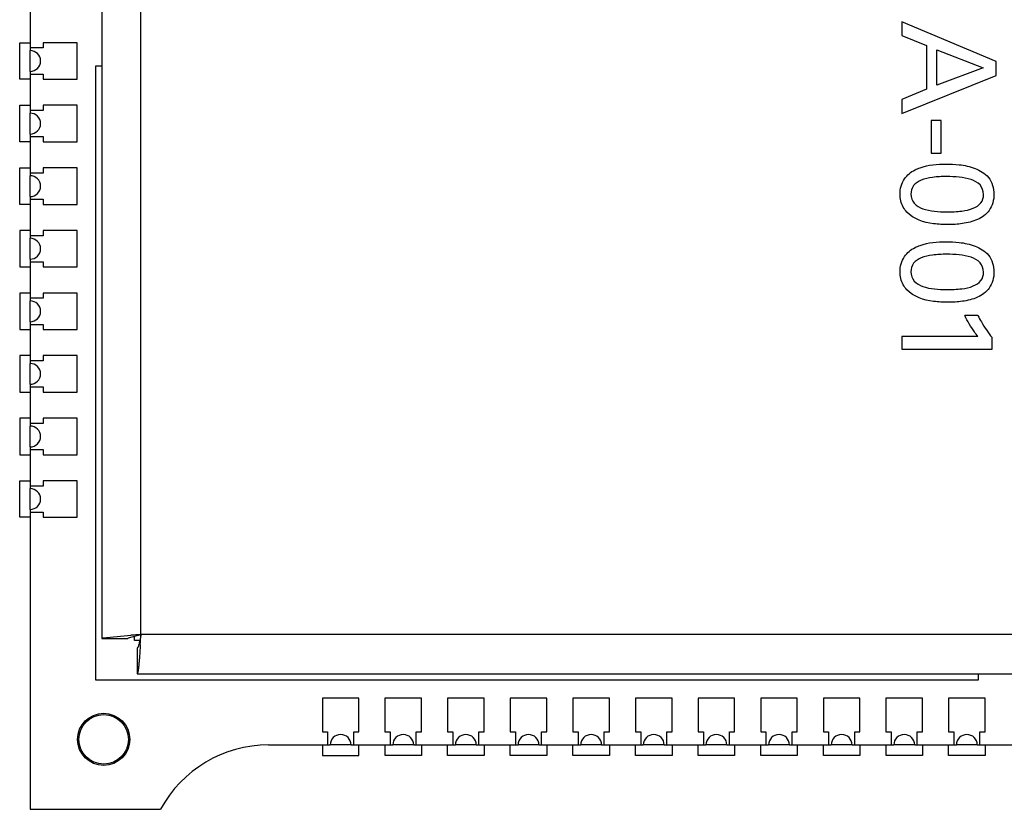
# Model space of a CAD drawing. Header units: inches. Extents: x 0 to 34, y 0 to 22.
# Tile 115 of 124: x 27.423 to 27.612, y 15.002 to 15.153. Entities that reach past the tile are written whole.
import ezdxf

# ---------------------------------------------------------------- set-up
doc = ezdxf.new("R2010")
doc.units = ezdxf.units.IN
doc.header["$LTSCALE"] = 1.87
doc.header["$MEASUREMENT"] = 0
doc.layers.get('0').update_dxf_attribs({"linetype": 'CONTINUOUS'})
doc.layers.add('02___PRT_ALL_AXES', color=7, linetype='CONTINUOUS')
doc.layers.add('03___PRT_ALL_CURVES', color=7, linetype='CONTINUOUS')

msp = doc.modelspace()

# ---------------------------------------------------------------- linework, layer by layer
at = {"color": 7, "linetype": 'CONTINUOUS'}
for p, q in [((27.4385927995, 15.2295915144), (27.4385927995, 15.0346270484)), ((27.446092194, 15.0353592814), (27.446092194, 15.2288592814)), ((27.6099449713, 15.1452544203), (27.5918921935, 15.1528565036)), ((27.5918921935, 15.1528565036), (27.5918921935, 15.1502794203)), ((27.5918921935, 15.1502794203), (27.5965921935, 15.1483294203)), ((27.4338543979, 15.1488632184), (27.4273543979, 15.1488632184)), ((27.4273543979, 15.1488632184), (27.4273543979, 15.1478632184)), ((27.4338543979, 15.1418632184), (27.4338543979, 15.1488632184)), ((27.5965921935, 15.1483294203), (27.5965921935, 15.1399509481)), ((27.4273543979, 15.1478632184), (27.4248543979, 15.1478632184)), ((27.5986192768, 15.1475294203), (27.6074699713, 15.1440266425)), ((27.5986192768, 15.1407002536), (27.5986192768, 15.1475294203)), ((27.6099449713, 15.1425787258), (27.6099449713, 15.1452544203)), ((27.4248543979, 15.1428632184), (27.4273543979, 15.1428632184)), ((27.4273543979, 15.1428632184), (27.4273543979, 15.1418632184)), ((27.4385927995, 15.1443959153), (27.4373543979, 15.1443959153)), ((27.4373543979, 15.1443959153), (27.4373543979, 15.026706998)), ((27.6074699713, 15.1440266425), (27.5986192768, 15.1407002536)), ((27.4273543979, 15.1418632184), (27.4338543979, 15.1418632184)), ((27.5918921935, 15.1352745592), (27.6099449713, 15.1425787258)), ((27.5965921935, 15.1399509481), (27.5918921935, 15.1380009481)), ((27.5918921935, 15.1380009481), (27.5918921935, 15.1352745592)), ((27.4273543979, 15.1358632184), (27.4248543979, 15.1358632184)), ((27.4338543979, 15.1368632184), (27.4273543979, 15.1368632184)), ((27.4273543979, 15.1368632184), (27.4273543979, 15.1358632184)), ((27.4338543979, 15.1298632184), (27.4338543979, 15.1368632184)), ((27.5994199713, 15.1339794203), (27.5975144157, 15.1339794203)), ((27.5975144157, 15.1339794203), (27.5975144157, 15.1277030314)), ((27.5994199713, 15.1277030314), (27.5994199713, 15.1339794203)), ((27.4248543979, 15.1308632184), (27.4273543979, 15.1308632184)), ((27.4273543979, 15.1308632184), (27.4273543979, 15.1298632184)), ((27.4273543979, 15.1298632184), (27.4338543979, 15.1298632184)), ((27.5975144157, 15.1277030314), (27.5994199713, 15.1277030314)), ((27.4273543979, 15.1238632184), (27.4248543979, 15.1238632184)), ((27.4338543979, 15.1248632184), (27.4273543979, 15.1248632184)), ((27.4273543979, 15.1248632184), (27.4273543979, 15.1238632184)), ((27.4338543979, 15.1178632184), (27.4338543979, 15.1248632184)), ((27.4248543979, 15.1188632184), (27.4273543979, 15.1188632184)), ((27.4273543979, 15.1188632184), (27.4273543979, 15.1178632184)), ((27.4273543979, 15.1178632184), (27.4338543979, 15.1178632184)), ((27.4338543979, 15.1128632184), (27.4273543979, 15.1128632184)), ((27.4273543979, 15.1128632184), (27.4273543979, 15.1118632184)), ((27.4338543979, 15.1058632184), (27.4338543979, 15.1128632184)), ((27.4273543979, 15.1118632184), (27.4248543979, 15.1118632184)), ((27.4248543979, 15.1068632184), (27.4273543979, 15.1068632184)), ((27.4273543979, 15.1068632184), (27.4273543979, 15.1058632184)), ((27.4273543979, 15.1058632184), (27.4338543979, 15.1058632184)), ((27.4273543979, 15.0998632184), (27.4248543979, 15.0998632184)), ((27.4338543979, 15.1008632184), (27.4273543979, 15.1008632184)), ((27.4273543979, 15.1008632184), (27.4273543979, 15.0998632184)), ((27.4338543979, 15.0938632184), (27.4338543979, 15.1008632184)), ((27.606472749, 15.0965308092), (27.6039706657, 15.0965308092)), ((27.4248543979, 15.0948632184), (27.4273543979, 15.0948632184)), ((27.4273543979, 15.0948632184), (27.4273543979, 15.0938632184)), ((27.4273543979, 15.0938632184), (27.4338543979, 15.0938632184)), ((27.606472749, 15.0925030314), (27.5918921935, 15.0925030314)), ((27.5918921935, 15.0925030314), (27.5918921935, 15.090102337)), ((27.6091991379, 15.090102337), (27.6091991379, 15.0923301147)), ((27.5918921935, 15.090102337), (27.6091991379, 15.090102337)), ((27.4338543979, 15.0888632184), (27.4273543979, 15.0888632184)), ((27.4273543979, 15.0888632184), (27.4273543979, 15.0878632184)), ((27.4338543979, 15.0818632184), (27.4338543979, 15.0888632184)), ((27.4273543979, 15.0878632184), (27.4248543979, 15.0878632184)), ((27.4248543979, 15.0828632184), (27.4273543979, 15.0828632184)), ((27.4273543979, 15.0828632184), (27.4273543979, 15.0818632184)), ((27.4273543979, 15.0818632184), (27.4338543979, 15.0818632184)), ((27.4338543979, 15.0768632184), (27.4273543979, 15.0768632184)), ((27.4273543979, 15.0768632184), (27.4273543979, 15.0758632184)), ((27.4338543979, 15.0698632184), (27.4338543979, 15.0768632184)), ((27.4273543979, 15.0758632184), (27.4248543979, 15.0758632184)), ((27.4248543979, 15.0708632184), (27.4273543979, 15.0708632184)), ((27.4273543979, 15.0708632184), (27.4273543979, 15.0698632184)), ((27.4273543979, 15.0698632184), (27.4338543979, 15.0698632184)), ((27.4273543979, 15.0638632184), (27.4248543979, 15.0638632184)), ((27.4338543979, 15.0648632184), (27.4273543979, 15.0648632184)), ((27.4273543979, 15.0648632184), (27.4273543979, 15.0638632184)), ((27.4338543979, 15.0578632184), (27.4338543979, 15.0648632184)), ((27.4248543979, 15.0588632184), (27.4273543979, 15.0588632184)), ((27.4273543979, 15.0588632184), (27.4273543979, 15.0578632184)), ((27.4273543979, 15.0578632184), (27.4338543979, 15.0578632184)), ((27.4388488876, 15.0347492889), (27.4435350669, 15.0351971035)), ((27.4435350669, 15.0351971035), (27.4441559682, 15.0352375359)), ((27.4437116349, 15.0347714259), (27.4460925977, 15.0353592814)), ((27.4448543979, 15.034206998), (27.4448543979, 15.035114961)), ((27.7385921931, 15.0353592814), (27.446092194, 15.0353592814)), ((27.4385927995, 15.0346270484), (27.4388488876, 15.0347492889)), ((27.4385927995, 15.0346270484), (27.4435927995, 15.0346270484)), ((27.4435927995, 15.0346270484), (27.4437116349, 15.0347714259)), ((27.4458663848, 15.034206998), (27.4448543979, 15.034206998)), ((27.4459699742, 15.03341557), (27.4459300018, 15.0328016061)), ((27.4453605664, 15.0328592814), (27.4453605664, 15.0278592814)), ((27.4453605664, 15.0278592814), (27.7393250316, 15.0278592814)), ((27.6065693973, 15.026706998), (27.6065693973, 15.0278592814)), ((27.4373543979, 15.026706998), (27.6065693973, 15.026706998)), ((27.4878543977, 15.0232069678), (27.4808543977, 15.0232069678)), ((27.4808543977, 15.0232069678), (27.4808543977, 15.0167069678)), ((27.4878543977, 15.0167069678), (27.4878543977, 15.0232069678)), ((27.4998543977, 15.0232069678), (27.4928543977, 15.0232069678)), ((27.4928543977, 15.0232069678), (27.4928543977, 15.0167069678)), ((27.4998543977, 15.0167069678), (27.4998543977, 15.0232069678)), ((27.5118543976, 15.0232069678), (27.5048543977, 15.0232069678)), ((27.5048543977, 15.0232069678), (27.5048543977, 15.0167069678)), ((27.5118543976, 15.0167069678), (27.5118543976, 15.0232069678)), ((27.5238543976, 15.0232069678), (27.5168543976, 15.0232069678)), ((27.5168543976, 15.0232069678), (27.5168543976, 15.0167069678)), ((27.5238543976, 15.0167069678), (27.5238543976, 15.0232069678)), ((27.5358543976, 15.0232069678), (27.5288543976, 15.0232069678)), ((27.5288543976, 15.0232069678), (27.5288543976, 15.0167069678)), ((27.5358543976, 15.0167069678), (27.5358543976, 15.0232069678)), ((27.5478543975, 15.0232069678), (27.5408543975, 15.0232069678)), ((27.5408543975, 15.0232069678), (27.5408543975, 15.0167069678)), ((27.5478543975, 15.0167069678), (27.5478543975, 15.0232069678)), ((27.5598543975, 15.0232069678), (27.5528543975, 15.0232069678)), ((27.5528543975, 15.0232069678), (27.5528543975, 15.0167069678)), ((27.5598543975, 15.0167069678), (27.5598543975, 15.0232069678)), ((27.5718543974, 15.0232069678), (27.5648543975, 15.0232069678)), ((27.5648543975, 15.0232069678), (27.5648543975, 15.0167069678)), ((27.5718543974, 15.0167069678), (27.5718543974, 15.0232069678)), ((27.5838543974, 15.0232069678), (27.5768543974, 15.0232069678)), ((27.5768543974, 15.0232069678), (27.5768543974, 15.0167069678)), ((27.5838543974, 15.0167069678), (27.5838543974, 15.0232069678)), ((27.5958543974, 15.0232069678), (27.5888543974, 15.0232069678)), ((27.5888543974, 15.0232069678), (27.5888543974, 15.0167069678)), ((27.5958543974, 15.0167069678), (27.5958543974, 15.0232069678)), ((27.6078543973, 15.0232069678), (27.6008543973, 15.0232069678)), ((27.6008543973, 15.0232069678), (27.6008543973, 15.0167069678)), ((27.6078543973, 15.0167069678), (27.6078543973, 15.0232069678)), ((27.4808543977, 15.0167069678), (27.4818543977, 15.0167069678)), ((27.4818543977, 15.0167069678), (27.4818543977, 15.0142069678)), ((27.4868543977, 15.0167069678), (27.4878543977, 15.0167069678)), ((27.4868543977, 15.0142069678), (27.4868543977, 15.0167069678)), ((27.4928543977, 15.0167069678), (27.4938543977, 15.0167069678)), ((27.4938543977, 15.0167069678), (27.4938543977, 15.0142069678)), ((27.4988543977, 15.0167069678), (27.4998543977, 15.0167069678)), ((27.4988543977, 15.0142069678), (27.4988543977, 15.0167069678)), ((27.5048543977, 15.0167069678), (27.5058543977, 15.0167069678)), ((27.5058543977, 15.0167069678), (27.5058543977, 15.0142069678)), ((27.5108543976, 15.0167069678), (27.5118543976, 15.0167069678)), ((27.5108543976, 15.0142069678), (27.5108543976, 15.0167069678)), ((27.5168543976, 15.0167069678), (27.5178543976, 15.0167069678)), ((27.5178543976, 15.0167069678), (27.5178543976, 15.0142069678)), ((27.5228543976, 15.0167069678), (27.5238543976, 15.0167069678)), ((27.5228543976, 15.0142069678), (27.5228543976, 15.0167069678)), ((27.5288543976, 15.0167069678), (27.5298543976, 15.0167069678)), ((27.5298543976, 15.0167069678), (27.5298543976, 15.0142069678)), ((27.5348543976, 15.0167069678), (27.5358543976, 15.0167069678)), ((27.5348543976, 15.0142069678), (27.5348543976, 15.0167069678)), ((27.5408543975, 15.0167069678), (27.5418543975, 15.0167069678)), ((27.5418543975, 15.0167069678), (27.5418543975, 15.0142069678)), ((27.5468543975, 15.0167069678), (27.5478543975, 15.0167069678)), ((27.5468543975, 15.0142069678), (27.5468543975, 15.0167069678)), ((27.5528543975, 15.0167069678), (27.5538543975, 15.0167069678)), ((27.5538543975, 15.0167069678), (27.5538543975, 15.0142069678)), ((27.5588543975, 15.0167069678), (27.5598543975, 15.0167069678)), ((27.5588543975, 15.0142069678), (27.5588543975, 15.0167069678)), ((27.5648543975, 15.0167069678), (27.5658543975, 15.0167069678)), ((27.5658543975, 15.0167069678), (27.5658543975, 15.0142069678)), ((27.5708543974, 15.0167069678), (27.5718543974, 15.0167069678)), ((27.5708543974, 15.0142069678), (27.5708543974, 15.0167069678)), ((27.5768543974, 15.0167069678), (27.5778543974, 15.0167069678)), ((27.5778543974, 15.0167069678), (27.5778543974, 15.0142069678)), ((27.5828543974, 15.0167069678), (27.5838543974, 15.0167069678)), ((27.5828543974, 15.0142069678), (27.5828543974, 15.0167069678)), ((27.5888543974, 15.0167069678), (27.5898543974, 15.0167069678)), ((27.5898543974, 15.0167069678), (27.5898543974, 15.0142069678)), ((27.5948543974, 15.0167069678), (27.5958543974, 15.0167069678)), ((27.5948543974, 15.0142069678), (27.5948543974, 15.0167069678)), ((27.6008543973, 15.0167069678), (27.6018543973, 15.0167069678)), ((27.6018543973, 15.0167069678), (27.6018543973, 15.0142069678)), ((27.6068543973, 15.0167069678), (27.6078543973, 15.0167069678)), ((27.6068543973, 15.0142069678), (27.6068543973, 15.0167069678)), ((27.4248544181, 15.0018632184), (27.449854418, 15.0018632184))]:
    msp.add_line(p, q, dxfattribs=at)
for centre, radius in [((27.4389544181, 15.0152786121), 0.005), ((27.4389543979, 15.0152786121), 0.00475)]:
    msp.add_circle(centre, radius, dxfattribs=at)
for centre, radius, start, end in [((27.5019384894, 14.1317289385), 0.9053544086, 93.5365042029, 93.6592811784), ((26.5392167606, 15.0914075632), 0.908605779, 356.340595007, 356.4634056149), ((27.4705374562, 14.9907069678), 0.0235, 90, 151.6579633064)]:
    msp.add_arc(centre, radius, start, end, dxfattribs=at)
for points, knots in [([(27.5915394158, 15.1198530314), (27.5915394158, 15.1208604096), (27.5920925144, 15.1228137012), (27.593621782, 15.1240900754), (27.5944151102, 15.1244815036)], [0, 0, 0, 0, 0.5324361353, 1, 1, 1, 1]), ([(27.5944151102, 15.1244815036), (27.5947320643, 15.1246392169), (27.5965958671, 15.12543548), (27.5986753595, 15.1256044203), (27.6003421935, 15.1256044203)], [0, 0, 0, 0, 0.1751852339, 1, 1, 1, 1]), ([(27.6003421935, 15.1256044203), (27.6011850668, 15.1256044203), (27.6030730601, 15.1255207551), (27.6059388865, 15.1249451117), (27.6088517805, 15.1232367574), (27.6095449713, 15.1209394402), (27.6095449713, 15.1198058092)], [0, 0, 0, 0, 0.2082035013, 0.4653544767, 0.71997459, 1, 1, 1, 1]), ([(27.6004706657, 15.1232037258), (27.5995704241, 15.1232037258), (27.5979169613, 15.1231306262), (27.5957143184, 15.1226742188), (27.5939881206, 15.1216298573), (27.5936144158, 15.1204021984), (27.5936144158, 15.1198294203)], [0, 0, 0, 0, 0.3196706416, 0.5852134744, 0.7966097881, 1, 1, 1, 1]), ([(27.6075442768, 15.1197787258), (27.6075442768, 15.1204223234), (27.6070445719, 15.1217976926), (27.6050752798, 15.1227683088), (27.6028643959, 15.1231507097), (27.6012757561, 15.1232037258), (27.6004706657, 15.1232037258)], [0, 0, 0, 0, 0.2225739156, 0.4525479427, 0.7215773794, 1, 1, 1, 1]), ([(27.5928685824, 15.1164016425), (27.5926003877, 15.1166871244), (27.5918511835, 15.1177045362), (27.5915394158, 15.1189922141), (27.5915394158, 15.1198530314)], [0, 0, 0, 0, 0.3127298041, 1, 1, 1, 1]), ([(27.5936144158, 15.1198294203), (27.5936144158, 15.1192061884), (27.5940975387, 15.1178744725), (27.5959948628, 15.1168986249), (27.5981597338, 15.116491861), (27.5997220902, 15.1164287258), (27.6005185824, 15.1164287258)], [0, 0, 0, 0, 0.2203729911, 0.449508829, 0.7183626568, 1, 1, 1, 1]), ([(27.6005185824, 15.1164287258), (27.6014694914, 15.1164287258), (27.6031870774, 15.1164957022), (27.6054535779, 15.1169347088), (27.6071920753, 15.1179836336), (27.6075442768, 15.1192088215), (27.6075442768, 15.1197787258)], [0, 0, 0, 0, 0.3310018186, 0.5960654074, 0.8016220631, 1, 1, 1, 1]), ([(27.6095449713, 15.1198058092), (27.6095449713, 15.1187309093), (27.6089993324, 15.1165815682), (27.6063852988, 15.1147646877), (27.603574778, 15.1141072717), (27.6016604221, 15.1140009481), (27.6007421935, 15.1140009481)], [0, 0, 0, 0, 0.2728279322, 0.5149964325, 0.7669379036, 1, 1, 1, 1]), ([(27.6007421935, 15.1140009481), (27.5998227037, 15.1140009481), (27.5970777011, 15.1140921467), (27.5941414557, 15.115040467), (27.5928685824, 15.1164016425)], [0, 0, 0, 0, 0.3303845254, 1, 1, 1, 1]), ([(27.5944151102, 15.1095821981), (27.5947320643, 15.1097399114), (27.5965958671, 15.1105361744), (27.5986753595, 15.1107051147), (27.6003421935, 15.1107051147)], [0, 0, 0, 0, 0.1751852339, 1, 1, 1, 1]), ([(27.6003421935, 15.1107051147), (27.6011850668, 15.1107051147), (27.6030730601, 15.1106214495), (27.6059388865, 15.1100458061), (27.6088517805, 15.1083374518), (27.6095449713, 15.1060401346), (27.6095449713, 15.1049065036)], [0, 0, 0, 0, 0.2082035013, 0.4653544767, 0.71997459, 1, 1, 1, 1]), ([(27.5915394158, 15.1049537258), (27.5915394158, 15.105961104), (27.5920925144, 15.1079143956), (27.593621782, 15.1091907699), (27.5944151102, 15.1095821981)], [0, 0, 0, 0, 0.5324361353, 1, 1, 1, 1]), ([(27.6004706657, 15.1083044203), (27.5995704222, 15.1083044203), (27.59791694, 15.1082312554), (27.595714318, 15.1077746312), (27.5939882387, 15.1067303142), (27.5936144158, 15.1055027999), (27.5936144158, 15.1049301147)], [0, 0, 0, 0, 0.3196794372, 0.5852336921, 0.7966376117, 1, 1, 1, 1]), ([(27.6075442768, 15.1048794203), (27.6075442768, 15.1055230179), (27.6070445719, 15.1068983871), (27.6050752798, 15.1078690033), (27.6028643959, 15.1082514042), (27.6012757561, 15.1083044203), (27.6004706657, 15.1083044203)], [0, 0, 0, 0, 0.2225739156, 0.4525479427, 0.7215773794, 1, 1, 1, 1]), ([(27.5928685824, 15.101502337), (27.5926003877, 15.1017878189), (27.5918511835, 15.1028052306), (27.5915394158, 15.1040929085), (27.5915394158, 15.1049537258)], [0, 0, 0, 0, 0.3127298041, 1, 1, 1, 1]), ([(27.5936144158, 15.1049301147), (27.5936144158, 15.1043067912), (27.5940974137, 15.1029749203), (27.5959948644, 15.1019990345), (27.5981597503, 15.1015924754), (27.5997220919, 15.1015294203), (27.6005185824, 15.1015294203)], [0, 0, 0, 0, 0.220399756, 0.4495276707, 0.7183704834, 1, 1, 1, 1]), ([(27.6005185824, 15.1015294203), (27.6014694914, 15.1015294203), (27.6031870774, 15.1015963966), (27.6054535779, 15.1020354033), (27.6071920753, 15.103084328), (27.6075442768, 15.1043095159), (27.6075442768, 15.1048794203)], [0, 0, 0, 0, 0.3310018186, 0.5960654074, 0.8016220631, 1, 1, 1, 1]), ([(27.6095449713, 15.1049065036), (27.6095449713, 15.1038316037), (27.6089993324, 15.1016822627), (27.6063852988, 15.0998653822), (27.603574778, 15.0992079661), (27.6016604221, 15.0991016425), (27.6007421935, 15.0991016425)], [0, 0, 0, 0, 0.2728279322, 0.5149964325, 0.7669379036, 1, 1, 1, 1]), ([(27.6007421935, 15.0991016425), (27.5998227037, 15.0991016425), (27.5970777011, 15.0991928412), (27.5941414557, 15.1001411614), (27.5928685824, 15.101502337)], [0, 0, 0, 0, 0.3303845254, 1, 1, 1, 1]), ([(27.606472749, 15.0925030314), (27.6062281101, 15.0927953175), (27.6052859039, 15.0940686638), (27.6044815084, 15.0954432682), (27.6039706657, 15.0965308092)], [0, 0, 0, 0, 0.2408262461, 1, 1, 1, 1]), ([(27.606472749, 15.0965308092), (27.6066850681, 15.0961233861), (27.607498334, 15.0946649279), (27.6084141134, 15.093252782), (27.6091991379, 15.0923301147)], [0, 0, 0, 0, 0.2749637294, 1, 1, 1, 1]), ([(27.4460925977, 15.0353592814), (27.4460330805, 15.0350400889), (27.4459259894, 15.0344550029), (27.4457488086, 15.0336565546), (27.445614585, 15.033171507), (27.4454485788, 15.0328592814), (27.4453605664, 15.0328592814)], [0, 0, 0, 0, 0.3687588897, 0.6834755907, 0.900043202, 1, 1, 1, 1]), ([(27.4459300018, 15.0328016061), (27.44588591, 15.0321336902), (27.4458202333, 15.0311805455), (27.4457220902, 15.0299873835), (27.4456520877, 15.0292629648), (27.4455854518, 15.0286901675), (27.4455151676, 15.028247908), (27.445460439, 15.0280144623), (27.4453981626, 15.0278592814), (27.4453605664, 15.0278592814)], [0, 0, 0, 0, 0.4017141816, 0.5730449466, 0.7191866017, 0.8368537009, 0.9234659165, 0.9774371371, 1, 1, 1, 1])]:
    msp.add_open_spline(points, degree=3, knots=knots, dxfattribs=at)
at = {"layer": '02___PRT_ALL_AXES', "color": 7, "linetype": 'CONTINUOUS'}
for p, q in [((27.4248543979, 15.1553632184), (27.4248543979, 15.1473632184)), ((27.4248543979, 15.1433632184), (27.4248543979, 15.1353632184)), ((27.4248543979, 15.1313632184), (27.4248543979, 15.1233632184)), ((27.4248543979, 15.1193632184), (27.4248543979, 15.1113632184)), ((27.4248543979, 15.1073632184), (27.4248543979, 15.0993632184)), ((27.4248543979, 15.0953632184), (27.4248543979, 15.0873632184)), ((27.4248543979, 15.0833632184), (27.4248543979, 15.0753632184)), ((27.4248543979, 15.0713632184), (27.4248543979, 15.0633632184)), ((27.4248543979, 15.0593632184), (27.4248544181, 15.0018632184)), ((27.4705374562, 15.0142069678), (27.4823543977, 15.0142069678)), ((27.4863543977, 15.0142069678), (27.4943543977, 15.0142069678)), ((27.4983543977, 15.0142069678), (27.5063543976, 15.0142069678)), ((27.5103543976, 15.0142069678), (27.5183543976, 15.0142069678)), ((27.5223543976, 15.0142069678), (27.5303543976, 15.0142069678)), ((27.5343543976, 15.0142069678), (27.5423543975, 15.0142069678)), ((27.5463543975, 15.0142069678), (27.5543543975, 15.0142069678)), ((27.5583543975, 15.0142069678), (27.5663543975, 15.0142069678)), ((27.5703543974, 15.0142069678), (27.5783543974, 15.0142069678)), ((27.5823543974, 15.0142069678), (27.5903543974, 15.0142069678)), ((27.5943543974, 15.0142069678), (27.6023543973, 15.0142069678)), ((27.6063543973, 15.0142069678), (27.6143543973, 15.0142069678))]:
    msp.add_line(p, q, dxfattribs=at)
for centre, start, end in [((27.4248543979, 15.1453632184), 270, 90), ((27.4248543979, 15.1333632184), 270, 90), ((27.4248543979, 15.1213632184), 270, 90), ((27.4248543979, 15.1093632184), 270, 90), ((27.4248543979, 15.0973632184), 270, 90), ((27.4248543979, 15.0853632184), 270, 90), ((27.4248543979, 15.0733632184), 270, 90), ((27.4248543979, 15.0613632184), 270, 90), ((27.4843543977, 15.0142069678), 0, 180), ((27.4963543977, 15.0142069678), 0, 180), ((27.5083543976, 15.0142069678), 0, 180), ((27.5203543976, 15.0142069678), 0, 180), ((27.5323543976, 15.0142069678), 0, 180), ((27.5443543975, 15.0142069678), 0, 180), ((27.5563543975, 15.0142069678), 0, 180), ((27.5683543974, 15.0142069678), 0, 180), ((27.5803543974, 15.0142069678), 0, 180), ((27.5923543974, 15.0142069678), 0, 180), ((27.6043543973, 15.0142069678), 0, 180)]:
    msp.add_arc(centre, 0.002, start, end, dxfattribs=at)
at = {"layer": '03___PRT_ALL_CURVES', "color": 4, "linetype": 'CONTINUOUS'}
for p, q in [((27.4228557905, 15.1488632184), (27.4248544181, 15.1488632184)), ((27.4228557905, 15.1418632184), (27.4228557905, 15.1488632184)), ((27.4248557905, 15.1433632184), (27.4248557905, 15.1473632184)), ((27.4248544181, 15.1418632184), (27.4228557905, 15.1418632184)), ((27.4228557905, 15.1368632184), (27.4248544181, 15.1368632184)), ((27.4228557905, 15.1298632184), (27.4228557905, 15.1368632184)), ((27.4248557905, 15.1313632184), (27.4248557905, 15.1353632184)), ((27.4248544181, 15.1298632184), (27.4228557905, 15.1298632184)), ((27.4228557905, 15.1248632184), (27.4248544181, 15.1248632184)), ((27.4228557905, 15.1178632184), (27.4228557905, 15.1248632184)), ((27.4248557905, 15.1193632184), (27.4248557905, 15.1233632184)), ((27.4248544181, 15.1178632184), (27.4228557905, 15.1178632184)), ((27.4248544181, 15.1128632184), (27.4228557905, 15.1128632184)), ((27.4228557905, 15.1128632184), (27.4228557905, 15.1058632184)), ((27.4248557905, 15.1073632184), (27.4248557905, 15.1113632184)), ((27.4228557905, 15.1058632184), (27.4248544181, 15.1058632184)), ((27.4248544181, 15.1008632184), (27.4228557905, 15.1008632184)), ((27.4228557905, 15.1008632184), (27.4228557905, 15.0938632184)), ((27.4248557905, 15.0953632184), (27.4248557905, 15.0993632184)), ((27.4228557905, 15.0938632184), (27.4248544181, 15.0938632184)), ((27.4248544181, 15.0888632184), (27.4228557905, 15.0888632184)), ((27.4228557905, 15.0888632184), (27.4228557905, 15.0818632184)), ((27.4248557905, 15.0833632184), (27.4248557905, 15.0873632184)), ((27.4228557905, 15.0818632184), (27.4248544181, 15.0818632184)), ((27.4248544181, 15.0768632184), (27.4228557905, 15.0768632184)), ((27.4228557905, 15.0768632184), (27.4228557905, 15.0698632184)), ((27.4248557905, 15.0713632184), (27.4248557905, 15.0753632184)), ((27.4228557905, 15.0698632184), (27.4248544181, 15.0698632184)), ((27.4228557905, 15.0648632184), (27.4248544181, 15.0648632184)), ((27.4228557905, 15.0578632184), (27.4228557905, 15.0648632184)), ((27.4248557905, 15.0593632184), (27.4248557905, 15.0633632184)), ((27.4248544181, 15.0578632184), (27.4228557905, 15.0578632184)), ((27.4808557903, 15.0142069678), (27.4808557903, 15.0122069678)), ((27.4863543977, 15.0142069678), (27.4823543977, 15.0142069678)), ((27.4878557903, 15.0122069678), (27.4878557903, 15.0142069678)), ((27.4928557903, 15.0122069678), (27.4928557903, 15.0142069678)), ((27.4983543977, 15.0142069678), (27.4943543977, 15.0142069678)), ((27.4998557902, 15.0142069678), (27.4998557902, 15.0122069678)), ((27.5048557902, 15.0122069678), (27.5048557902, 15.0142069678)), ((27.5103543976, 15.0142069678), (27.5063543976, 15.0142069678)), ((27.5118557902, 15.0142069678), (27.5118557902, 15.0122069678)), ((27.5168557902, 15.0122069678), (27.5168557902, 15.0142069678)), ((27.5223543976, 15.0142069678), (27.5183543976, 15.0142069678)), ((27.5238557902, 15.0142069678), (27.5238557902, 15.0122069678)), ((27.5288557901, 15.0122069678), (27.5288557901, 15.0142069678)), ((27.5343543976, 15.0142069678), (27.5303543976, 15.0142069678)), ((27.5358557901, 15.0142069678), (27.5358557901, 15.0122069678)), ((27.5408557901, 15.0122069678), (27.5408557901, 15.0142069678)), ((27.5463543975, 15.0142069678), (27.5423543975, 15.0142069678)), ((27.5478557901, 15.0142069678), (27.5478557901, 15.0122069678)), ((27.5528557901, 15.0122069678), (27.5528557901, 15.0142069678)), ((27.5583543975, 15.0142069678), (27.5543543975, 15.0142069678)), ((27.55985579, 15.0142069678), (27.55985579, 15.0122069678)), ((27.56485579, 15.0122069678), (27.56485579, 15.0142069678)), ((27.5703543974, 15.0142069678), (27.5663543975, 15.0142069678)), ((27.57185579, 15.0142069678), (27.57185579, 15.0122069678)), ((27.57685579, 15.0122069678), (27.57685579, 15.0142069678)), ((27.5823543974, 15.0142069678), (27.5783543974, 15.0142069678)), ((27.58385579, 15.0142069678), (27.58385579, 15.0122069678)), ((27.58885579, 15.0122069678), (27.58885579, 15.0142069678)), ((27.5943543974, 15.0142069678), (27.5903543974, 15.0142069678)), ((27.5958557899, 15.0142069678), (27.5958557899, 15.0122069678)), ((27.6008557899, 15.0122069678), (27.6008557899, 15.0142069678)), ((27.6063543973, 15.0142069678), (27.6023543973, 15.0142069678)), ((27.6078557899, 15.0142069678), (27.6078557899, 15.0122069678)), ((27.4808557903, 15.0122069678), (27.4878557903, 15.0122069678)), ((27.4998557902, 15.0122069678), (27.4928557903, 15.0122069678)), ((27.5118557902, 15.0122069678), (27.5048557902, 15.0122069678)), ((27.5238557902, 15.0122069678), (27.5168557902, 15.0122069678)), ((27.5358557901, 15.0122069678), (27.5288557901, 15.0122069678)), ((27.5478557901, 15.0122069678), (27.5408557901, 15.0122069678)), ((27.55985579, 15.0122069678), (27.5528557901, 15.0122069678)), ((27.57185579, 15.0122069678), (27.56485579, 15.0122069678)), ((27.58385579, 15.0122069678), (27.57685579, 15.0122069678)), ((27.5958557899, 15.0122069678), (27.58885579, 15.0122069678)), ((27.6078557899, 15.0122069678), (27.6008557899, 15.0122069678))]:
    msp.add_line(p, q, dxfattribs=at)

doc.saveas('drawing.dxf')
